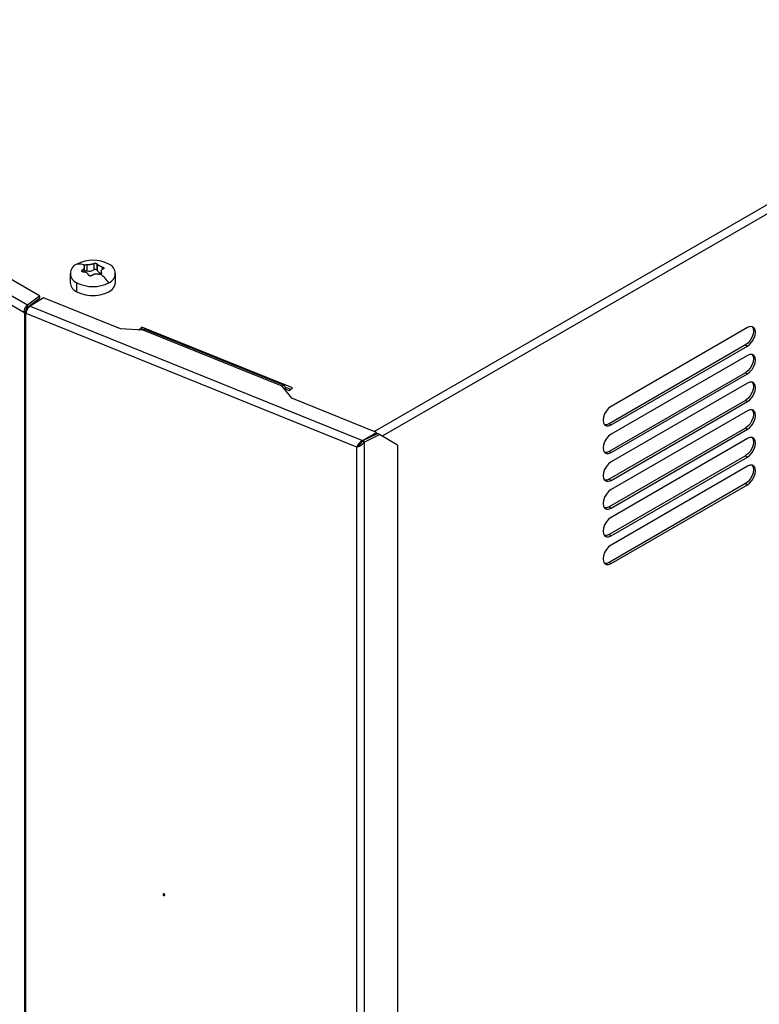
# Model space of a CAD drawing. Header units: millimetres. Extents: x 0 to 1956, y 0 to 1511.
# Tile 54 of 56: x 1591 to 1774, y 999 to 1243. Entities that reach past the tile are written whole.
import ezdxf

# ---------------------------------------------------------------- set-up
doc = ezdxf.new("R2010")
doc.units = ezdxf.units.MM
doc.header["$LTSCALE"] = 7

msp = doc.modelspace()

# ---------------------------------------------------------------- linework, layer by layer
for p, q in [((1443.71, 1258.42), (1592.96, 1172.26)), ((1591.99, 1170.42), (1442.6, 1256.66)), ((1678.73, 1140.95), (1855.21, 1242.83)), ((1856.2, 1241.12), (1680.69, 1139.79)), ((1595.92, 1174.49), (1540.03, 1206.76)), ((1607.05, 1180.38), (1607.05, 1181.74)), ((1607.63, 1182.26), (1607.63, 1180.67)), ((1609.3, 1182.51), (1609.3, 1180.93)), ((1610.05, 1182.49), (1610.05, 1180.94)), ((1610.19, 1182.38), (1610.19, 1180.79)), ((1611.41, 1181.67), (1611.41, 1181.03)), ((1611.66, 1181.56), (1611.66, 1181.16)), ((1603.49, 1180.06), (1603.49, 1177.79)), ((1606.53, 1180.92), (1606.53, 1180.44)), ((1611.13, 1180.6), (1611.13, 1179.9)), ((1611.2, 1180.2), (1611.2, 1180.04)), ((1614.69, 1177.79), (1614.69, 1180.06)), ((1605.13, 1175.51), (1605.13, 1177.77)), ((1592.96, 1172.26), (1595.92, 1174.49)), ((1595.92, 1174.49), (1595.92, 1173.92)), ((1592.96, 1171.69), (1595.92, 1173.92)), ((1592.96, 1171.69), (1592.96, 1172.26)), ((1596.84, 1174.05), (1593.55, 1171.98)), ((1593.55, 1171.98), (1675.8, 1138.73)), ((1615.94, 1166.33), (1596.84, 1174.05)), ((1592.49, 1170.71), (1591.99, 1170.42)), ((1591.99, 1170.42), (1592.19, 1170.3)), ((1592.19, 1170.3), (1592.69, 1170.59)), ((1592.19, 1170.3), (1592.19, 914.58)), ((1592.68, 1170.45), (1592.39, 1170.21)), ((1592.39, 1170.21), (1592.39, 914.49)), ((1592.39, 1170.21), (1592.62, 1170.12)), ((1592.49, 1170.71), (1592.69, 1170.59)), ((1674.38, 1137.07), (1592.62, 1170.12)), ((1593.01, 1171.32), (1592.74, 1171.47)), ((1592.74, 1171.47), (1593.01, 1171.32)), ((1621.23, 1166.8), (1620.43, 1166.14)), ((1658.51, 1151.73), (1621.23, 1166.8)), ((1621.23, 1166.8), (1621.23, 1166.23)), ((1621.52, 1166.05), (1615.94, 1166.33)), ((1620.43, 1166.14), (1620.52, 1166.1)), ((1621.23, 1166.23), (1621.05, 1166.07)), ((1621.57, 1166.09), (1621.23, 1166.23)), ((1655.92, 1152.14), (1621.52, 1166.05)), ((1656.47, 1152.3), (1622.07, 1166.21)), ((1771.07, 1166.65), (1737.31, 1147.16)), ((1770.57, 1162.36), (1736.82, 1142.87)), ((1737.31, 1142.59), (1771.07, 1162.08)), ((1770.57, 1162.36), (1771.07, 1162.08)), ((1771.07, 1159.79), (1737.31, 1140.3)), ((1770.57, 1155.5), (1736.82, 1136.01)), ((1737.31, 1135.73), (1771.07, 1155.22)), ((1770.57, 1155.5), (1771.07, 1155.22)), ((1658.29, 1149.21), (1655.92, 1152.14)), ((1771.07, 1152.93), (1737.31, 1133.44)), ((1656.34, 1151.62), (1657.7, 1151.07)), ((1656.61, 1151.51), (1656.76, 1151.64)), ((1658.04, 1151.35), (1656.74, 1151.87)), ((1657.7, 1151.07), (1658.51, 1151.73)), ((1679.27, 1140.73), (1658.29, 1149.21)), ((1770.57, 1148.64), (1736.82, 1129.16)), ((1737.31, 1128.87), (1771.07, 1148.36)), ((1770.57, 1148.64), (1771.07, 1148.36)), ((1771.07, 1146.07), (1737.31, 1126.58)), ((1736.82, 1142.87), (1737.31, 1142.59)), ((1675.8, 1138.73), (1679.27, 1140.73)), ((1675.85, 1138.69), (1679.52, 1140.47)), ((1676.35, 1138.41), (1680.02, 1140.18)), ((1679.27, 1140.35), (1679.27, 1140.73)), ((1680.02, 1140.18), (1679.52, 1140.47)), ((1684.46, 1137.61), (1680.02, 1140.18)), ((1770.57, 1141.78), (1736.82, 1122.3)), ((1737.31, 1122.01), (1771.07, 1141.5)), ((1770.57, 1141.78), (1771.07, 1141.5)), ((1675.76, 1138.54), (1675.85, 1138.69)), ((1676.26, 1138.26), (1675.76, 1138.54)), ((1675.8, 1138.61), (1675.8, 1138.73)), ((1675.85, 1138.69), (1676.35, 1138.41)), ((1676.26, 1138.26), (1676.35, 1138.41)), ((1676.26, 1138.26), (1676.26, 881.44)), ((1684.46, 1137.61), (1684.46, 886.18)), ((1771.07, 1139.21), (1737.31, 1119.72)), ((1674.78, 1137.4), (1674.38, 1137.07)), ((1674.38, 881.34), (1674.38, 1137.07)), ((1674.84, 1137.45), (1674.75, 1137.38)), ((1674.85, 1137.46), (1674.85, 1137.49)), ((1736.82, 1136.01), (1737.31, 1135.73)), ((1770.57, 1134.93), (1736.82, 1115.44)), ((1737.31, 1115.15), (1771.07, 1134.64)), ((1770.57, 1134.93), (1771.07, 1134.64)), ((1771.07, 1132.35), (1737.31, 1112.87)), ((1736.82, 1129.16), (1737.31, 1128.87)), ((1770.57, 1128.07), (1736.82, 1108.58)), ((1770.57, 1128.07), (1771.07, 1127.78)), ((1737.31, 1108.29), (1771.07, 1127.78)), ((1736.82, 1122.3), (1737.31, 1122.01)), ((1736.82, 1115.44), (1737.31, 1115.15)), ((1736.82, 1108.58), (1737.31, 1108.29))]:
    msp.add_line(p, q)
at = {"flags": 128}
for points in [[(1605.13, 1175.51), (1606.11, 1175.06), (1607.24, 1174.74), (1608.46, 1174.58), (1609.72, 1174.58), (1610.94, 1174.74), (1612.07, 1175.06), (1613.05, 1175.51), (1613.83, 1176.07), (1614.38, 1176.73), (1614.65, 1177.43), (1614.69, 1177.79)], [(1772.2, 1166.89), (1772.46, 1166.44), (1772.55, 1165.79), (1772.46, 1165.03), (1772.17, 1164.23), (1771.74, 1163.47), (1771.18, 1162.83), (1770.57, 1162.36)], [(1771.07, 1162.08), (1771.68, 1162.54), (1772.23, 1163.18), (1772.67, 1163.94), (1772.95, 1164.74), (1773.05, 1165.5), (1772.95, 1166.15), (1772.67, 1166.63), (1772.23, 1166.88), (1771.68, 1166.89), (1771.07, 1166.65)], [(1772.2, 1160.03), (1772.46, 1159.58), (1772.55, 1158.93), (1772.46, 1158.17), (1772.17, 1157.37), (1771.74, 1156.61), (1771.18, 1155.97), (1770.57, 1155.5)], [(1771.07, 1155.22), (1771.68, 1155.68), (1772.23, 1156.32), (1772.67, 1157.08), (1772.95, 1157.88), (1773.05, 1158.65), (1772.95, 1159.3), (1772.67, 1159.77), (1772.23, 1160.02), (1771.68, 1160.03), (1771.07, 1159.79)], [(1656.76, 1151.64), (1656.75, 1151.86), (1656.7, 1152.04), (1656.62, 1152.19), (1656.52, 1152.28), (1656.39, 1152.33), (1656.24, 1152.32), (1656.08, 1152.25), (1655.92, 1152.14)], [(1772.2, 1153.17), (1772.46, 1152.72), (1772.55, 1152.07), (1772.46, 1151.31), (1772.17, 1150.51), (1771.74, 1149.75), (1771.18, 1149.11), (1770.57, 1148.64)], [(1771.07, 1148.36), (1771.68, 1148.82), (1772.23, 1149.47), (1772.67, 1150.22), (1772.95, 1151.02), (1773.05, 1151.79), (1772.95, 1152.44), (1772.67, 1152.91), (1772.23, 1153.17), (1771.68, 1153.17), (1771.07, 1152.93)], [(1737.31, 1147.16), (1736.7, 1146.69), (1736.15, 1146.05), (1735.71, 1145.29), (1735.43, 1144.49), (1735.33, 1143.73), (1735.43, 1143.08), (1735.71, 1142.61), (1736.15, 1142.35), (1736.7, 1142.35), (1737.31, 1142.59)], [(1772.2, 1146.31), (1772.46, 1145.86), (1772.55, 1145.21), (1772.46, 1144.45), (1772.17, 1143.65), (1771.74, 1142.89), (1771.18, 1142.25), (1770.57, 1141.78)], [(1771.07, 1141.5), (1771.68, 1141.96), (1772.23, 1142.61), (1772.67, 1143.37), (1772.95, 1144.17), (1773.05, 1144.93), (1772.95, 1145.58), (1772.67, 1146.05), (1772.23, 1146.31), (1771.68, 1146.31), (1771.07, 1146.07)], [(1736.82, 1142.87), (1736.2, 1142.63), (1735.69, 1142.63)], [(1737.31, 1140.3), (1736.7, 1139.84), (1736.15, 1139.19), (1735.71, 1138.43), (1735.43, 1137.63), (1735.33, 1136.87), (1735.43, 1136.22), (1735.71, 1135.75), (1736.15, 1135.49), (1736.7, 1135.49), (1737.31, 1135.73)], [(1772.2, 1139.46), (1772.46, 1139), (1772.55, 1138.35), (1772.46, 1137.59), (1772.17, 1136.79), (1771.74, 1136.03), (1771.18, 1135.39), (1770.57, 1134.93)], [(1771.07, 1134.64), (1771.68, 1135.1), (1772.23, 1135.75), (1772.67, 1136.51), (1772.95, 1137.31), (1773.05, 1138.07), (1772.95, 1138.72), (1772.67, 1139.19), (1772.23, 1139.45), (1771.68, 1139.45), (1771.07, 1139.21)], [(1736.82, 1136.01), (1736.2, 1135.77), (1735.69, 1135.77)], [(1737.31, 1133.44), (1736.7, 1132.98), (1736.15, 1132.33), (1735.71, 1131.58), (1735.43, 1130.78), (1735.33, 1130.01), (1735.43, 1129.36), (1735.71, 1128.89), (1736.15, 1128.63), (1736.7, 1128.63), (1737.31, 1128.87)], [(1772.2, 1132.6), (1772.46, 1132.15), (1772.55, 1131.5), (1772.46, 1130.73), (1772.17, 1129.93), (1771.74, 1129.17), (1771.18, 1128.53), (1770.57, 1128.07)], [(1771.07, 1127.78), (1771.68, 1128.25), (1772.23, 1128.89), (1772.67, 1129.65), (1772.95, 1130.45), (1773.05, 1131.21), (1772.95, 1131.86), (1772.67, 1132.34), (1772.23, 1132.59), (1771.68, 1132.59), (1771.07, 1132.35)], [(1736.82, 1129.16), (1736.2, 1128.91), (1735.69, 1128.91)], [(1737.31, 1126.58), (1736.7, 1126.12), (1736.15, 1125.47), (1735.71, 1124.72), (1735.43, 1123.92), (1735.33, 1123.15), (1735.43, 1122.5), (1735.71, 1122.03), (1736.15, 1121.78), (1736.7, 1121.77), (1737.31, 1122.01)], [(1736.82, 1122.3), (1736.2, 1122.06), (1735.69, 1122.05)], [(1737.31, 1119.72), (1736.7, 1119.26), (1736.15, 1118.62), (1735.71, 1117.86), (1735.43, 1117.06), (1735.33, 1116.3), (1735.43, 1115.64), (1735.71, 1115.17), (1736.15, 1114.92), (1736.7, 1114.91), (1737.31, 1115.15)], [(1736.82, 1115.44), (1736.2, 1115.2), (1735.69, 1115.19)], [(1737.31, 1112.87), (1736.7, 1112.4), (1736.15, 1111.76), (1735.71, 1111), (1735.43, 1110.2), (1735.33, 1109.44), (1735.43, 1108.79), (1735.71, 1108.31), (1736.15, 1108.06), (1736.7, 1108.05), (1737.31, 1108.29)], [(1736.82, 1108.58), (1736.2, 1108.34), (1735.69, 1108.34)], [(1626.91, 1026.28), (1626.9, 1026.37), (1626.85, 1026.47), (1626.77, 1026.55), (1626.68, 1026.6), (1626.6, 1026.62), (1626.52, 1026.6), (1626.47, 1026.54), (1626.45, 1026.46)], [(1626.45, 1026.46), (1626.47, 1026.37), (1626.52, 1026.27), (1626.6, 1026.19), (1626.68, 1026.14), (1626.77, 1026.12), (1626.85, 1026.14), (1626.9, 1026.2), (1626.91, 1026.28)], [(1626.71, 1026.36), (1626.71, 1026.37), (1626.7, 1026.38), (1626.69, 1026.39), (1626.68, 1026.4), (1626.67, 1026.4), (1626.66, 1026.4), (1626.66, 1026.39), (1626.65, 1026.38)], [(1626.65, 1026.38), (1626.66, 1026.37), (1626.66, 1026.36), (1626.67, 1026.35), (1626.68, 1026.34), (1626.69, 1026.34), (1626.7, 1026.34), (1626.71, 1026.35), (1626.71, 1026.36)]]:
    msp.add_lwpolyline(points, dxfattribs=at)
for centre, radius, start, end in [((1606, 1180.06), 2.45, 110.7834, 249.2166), ((1609.09, 1174.7), 8.61, 62.6097, 117.3903), ((1605.55, 1176.81), 5.55, 73.6589, 94.3386), ((1612.18, 1180.06), 2.45, 290.7834, 69.2166), ((1607.48, 1179.94), 0.75, 77.9492, 124.8173), ((1608.11, 1183.11), 2.48, 258.9844, 298.6017), ((1609.68, 1180.22), 0.803, 62.5089, 118.5938), ((1609.91, 1180.66), 0.313, 25.0796, 62.6996), ((1611.37, 1181.49), 1.37, 210.6736, 260.0467), ((1600.15, 1167.46), 16.51, 38.6316, 48.604), ((1606.23, 1178.03), 2.75, 184.9193, 246.4008), ((1609.09, 1185.41), 8.61, 242.6097, 297.3903), ((1592.97, 1171.67), 1.57, 240.1677, 248.141), ((1621.93, 1165.67), 0.556, 75.3487, 137.5306)]:
    msp.add_arc(centre, radius, start, end)
for points, knots in [([(1606.53, 1180.92), (1606.56, 1180.94), (1606.6, 1180.97), (1606.66, 1181.02), (1606.72, 1181.07), (1606.77, 1181.12), (1606.84, 1181.2), (1606.92, 1181.3), (1607, 1181.43), (1607.04, 1181.56), (1607.05, 1181.66), (1607.04, 1181.75), (1607.02, 1181.82), (1606.99, 1181.86), (1606.98, 1181.88)], [0, 0, 0, 0, 0.050206, 0.10011, 0.149874, 0.19966, 0.249633, 0.374486, 0.499239, 0.623994, 0.74906, 0.832513, 0.915908, 1, 1, 1, 1]), ([(1606.98, 1181.88), (1606.97, 1181.89), (1606.96, 1181.9), (1606.96, 1181.93), (1606.95, 1181.95), (1606.96, 1181.98), (1606.97, 1182.01), (1606.99, 1182.04), (1607.02, 1182.07), (1607.06, 1182.1), (1607.09, 1182.12), (1607.11, 1182.13)], [0, 0, 0, 0, 0.1015861, 0.2012, 0.3000036, 0.3991872, 0.4999277, 0.6242856, 0.7496754, 0.8754766, 1, 1, 1, 1]), ([(1607.11, 1182.13), (1607.12, 1182.14), (1607.14, 1182.15), (1607.18, 1182.17), (1607.23, 1182.19), (1607.29, 1182.21), (1607.35, 1182.23), (1607.42, 1182.24), (1607.49, 1182.25), (1607.57, 1182.26), (1607.61, 1182.26), (1607.63, 1182.26)], [0, 0, 0, 0, 0.0829628, 0.165887, 0.2494843, 0.3744492, 0.4991092, 0.6237126, 0.749081, 0.8745593, 1, 1, 1, 1]), ([(1607.63, 1182.26), (1607.66, 1182.26), (1607.72, 1182.26), (1607.81, 1182.26), (1607.9, 1182.26), (1607.99, 1182.26), (1608.12, 1182.27), (1608.3, 1182.29), (1608.53, 1182.32), (1608.74, 1182.35), (1608.92, 1182.4), (1609.07, 1182.44), (1609.19, 1182.47), (1609.26, 1182.5), (1609.3, 1182.51)], [0, 0, 0, 0, 0.050308, 0.100265, 0.150032, 0.199767, 0.249632, 0.374572, 0.499238, 0.624081, 0.74906, 0.832661, 0.916052, 1, 1, 1, 1]), ([(1609.3, 1182.51), (1609.31, 1182.52), (1609.33, 1182.53), (1609.37, 1182.54), (1609.42, 1182.55), (1609.48, 1182.56), (1609.56, 1182.57), (1609.67, 1182.57), (1609.77, 1182.56), (1609.88, 1182.54), (1609.97, 1182.52), (1610.02, 1182.5), (1610.05, 1182.49)], [0, 0, 0, 0, 0.063197, 0.125593, 0.187809, 0.250469, 0.375679, 0.500316, 0.625255, 0.750083, 0.874869, 1, 1, 1, 1]), ([(1610.05, 1182.49), (1610.06, 1182.48), (1610.08, 1182.47), (1610.11, 1182.45), (1610.14, 1182.43), (1610.17, 1182.41), (1610.18, 1182.39), (1610.19, 1182.38)], [0, 0, 0, 0, 0.1657468, 0.3315561, 0.4989304, 0.7496328, 1, 1, 1, 1]), ([(1610.19, 1182.38), (1610.2, 1182.36), (1610.21, 1182.34), (1610.24, 1182.3), (1610.27, 1182.26), (1610.31, 1182.22), (1610.37, 1182.17), (1610.47, 1182.09), (1610.62, 1181.99), (1610.79, 1181.9), (1610.96, 1181.83), (1611.12, 1181.77), (1611.26, 1181.72), (1611.36, 1181.69), (1611.41, 1181.67)], [0, 0, 0, 0, 0.050327, 0.100303, 0.150078, 0.199804, 0.249632, 0.374579, 0.499238, 0.623988, 0.74906, 0.832467, 0.915876, 1, 1, 1, 1]), ([(1611.41, 1181.67), (1611.42, 1181.67), (1611.45, 1181.66), (1611.5, 1181.64), (1611.55, 1181.62), (1611.6, 1181.59), (1611.64, 1181.57), (1611.66, 1181.56)], [0, 0, 0, 0, 0.167473, 0.334246, 0.501784, 0.751636, 1, 1, 1, 1]), ([(1611.66, 1181.56), (1611.67, 1181.55), (1611.69, 1181.53), (1611.73, 1181.5), (1611.75, 1181.47), (1611.78, 1181.44), (1611.81, 1181.39), (1611.82, 1181.33), (1611.8, 1181.27), (1611.77, 1181.23), (1611.72, 1181.19), (1611.67, 1181.17), (1611.65, 1181.16)], [0, 0, 0, 0, 0.062935, 0.125118, 0.187225, 0.249938, 0.374837, 0.499937, 0.62407, 0.749711, 0.874925, 1, 1, 1, 1]), ([(1606.77, 1180.4), (1606.75, 1180.4), (1606.72, 1180.4), (1606.67, 1180.41), (1606.62, 1180.42), (1606.57, 1180.43), (1606.52, 1180.45), (1606.48, 1180.47), (1606.43, 1180.51), (1606.38, 1180.57), (1606.36, 1180.64), (1606.37, 1180.7), (1606.39, 1180.75), (1606.42, 1180.81), (1606.47, 1180.87), (1606.51, 1180.9), (1606.53, 1180.92)], [0, 0, 0, 0, 0.0508414, 0.1006666, 0.1500708, 0.1996651, 0.2500549, 0.3122603, 0.374971, 0.499874, 0.6243939, 0.6869089, 0.7493369, 0.8328966, 0.9155291, 1, 1, 1, 1]), ([(1607.56, 1180.22), (1607.53, 1180.23), (1607.49, 1180.26), (1607.42, 1180.29), (1607.35, 1180.32), (1607.27, 1180.34), (1607.18, 1180.37), (1607.06, 1180.39), (1606.92, 1180.4), (1606.82, 1180.4), (1606.77, 1180.4)], [0, 0, 0, 0, 0.099929, 0.199486, 0.298985, 0.398742, 0.49907, 0.665568, 0.832073, 1, 1, 1, 1]), ([(1607.99, 1179.7), (1607.98, 1179.72), (1607.97, 1179.77), (1607.94, 1179.83), (1607.91, 1179.89), (1607.87, 1179.94), (1607.82, 1180.01), (1607.75, 1180.08), (1607.66, 1180.16), (1607.59, 1180.2), (1607.56, 1180.22)], [0, 0, 0, 0, 0.100784, 0.200864, 0.300541, 0.40012, 0.499905, 0.66711, 0.833319, 1, 1, 1, 1]), ([(1608.88, 1179.56), (1608.87, 1179.55), (1608.84, 1179.53), (1608.8, 1179.5), (1608.75, 1179.48), (1608.7, 1179.46), (1608.64, 1179.44), (1608.58, 1179.43), (1608.48, 1179.42), (1608.36, 1179.42), (1608.25, 1179.45), (1608.17, 1179.49), (1608.12, 1179.53), (1608.06, 1179.58), (1608.02, 1179.64), (1608, 1179.68), (1607.99, 1179.7)], [0, 0, 0, 0, 0.0509133, 0.1007896, 0.1502101, 0.1997688, 0.2500521, 0.3122825, 0.3749677, 0.4998709, 0.6243911, 0.6869314, 0.7493339, 0.8330314, 0.9156385, 1, 1, 1, 1]), ([(1610.55, 1179.82), (1610.52, 1179.83), (1610.46, 1179.85), (1610.37, 1179.87), (1610.28, 1179.89), (1610.19, 1179.9), (1610.06, 1179.92), (1609.88, 1179.92), (1609.65, 1179.9), (1609.44, 1179.86), (1609.25, 1179.79), (1609.11, 1179.72), (1608.99, 1179.65), (1608.92, 1179.59), (1608.88, 1179.56)], [0, 0, 0, 0, 0.0503077, 0.1002654, 0.1500317, 0.199767, 0.2496322, 0.3745723, 0.4992382, 0.6240807, 0.7490595, 0.8326609, 0.916052, 1, 1, 1, 1]), ([(1611.07, 1179.85), (1611.06, 1179.84), (1611.04, 1179.83), (1611, 1179.81), (1610.95, 1179.8), (1610.89, 1179.79), (1610.83, 1179.78), (1610.76, 1179.78), (1610.68, 1179.79), (1610.61, 1179.8), (1610.57, 1179.81), (1610.55, 1179.82)], [0, 0, 0, 0, 0.0829628, 0.165887, 0.2494843, 0.3744492, 0.4991092, 0.6237126, 0.749081, 0.8745593, 1, 1, 1, 1]), ([(1611.2, 1180.2), (1611.21, 1180.18), (1611.22, 1180.16), (1611.22, 1180.12), (1611.22, 1180.08), (1611.22, 1180.04), (1611.21, 1180), (1611.19, 1179.96), (1611.16, 1179.92), (1611.12, 1179.88), (1611.09, 1179.86), (1611.07, 1179.85)], [0, 0, 0, 0, 0.101586, 0.2012, 0.300004, 0.399187, 0.499928, 0.624286, 0.749675, 0.875477, 1, 1, 1, 1]), ([(1611.65, 1181.16), (1611.62, 1181.15), (1611.58, 1181.13), (1611.52, 1181.11), (1611.46, 1181.08), (1611.41, 1181.04), (1611.34, 1180.99), (1611.26, 1180.91), (1611.18, 1180.79), (1611.14, 1180.65), (1611.13, 1180.52), (1611.14, 1180.41), (1611.16, 1180.3), (1611.19, 1180.23), (1611.2, 1180.2)], [0, 0, 0, 0, 0.050206, 0.10011, 0.149874, 0.19966, 0.249633, 0.374486, 0.499239, 0.623994, 0.74906, 0.832513, 0.915908, 1, 1, 1, 1]), ([(1592.96, 1172.26), (1592.83, 1172.18), (1592.7, 1172.07), (1592.46, 1171.79), (1592.35, 1171.64), (1592.17, 1171.3), (1592.1, 1171.11), (1592.01, 1170.76), (1591.99, 1170.58), (1591.99, 1170.42)], [0, 0, 0, 0, 0.25, 0.25, 0.5, 0.5, 0.75, 0.75, 1, 1, 1, 1]), ([(1592.96, 1171.69), (1592.89, 1171.65), (1592.83, 1171.58), (1592.71, 1171.44), (1592.65, 1171.35), (1592.57, 1171.17), (1592.53, 1171.08), (1592.49, 1170.89), (1592.48, 1170.79), (1592.49, 1170.71)], [0, 0, 0, 0, 0.25, 0.25, 0.5, 0.5, 0.75, 0.75, 1, 1, 1, 1]), ([(1592.62, 1170.12), (1592.63, 1170.27), (1592.66, 1170.44), (1592.76, 1170.8), (1592.82, 1170.98), (1592.99, 1171.32), (1593.09, 1171.49), (1593.31, 1171.77), (1593.43, 1171.89), (1593.55, 1171.98)], [0, 0, 0, 0, 0.25, 0.25, 0.5, 0.5, 0.75, 0.75, 1, 1, 1, 1]), ([(1675.8, 1138.73), (1675.64, 1138.66), (1675.48, 1138.55), (1675.18, 1138.31), (1675.04, 1138.16), (1674.79, 1137.85), (1674.68, 1137.68), (1674.49, 1137.36), (1674.42, 1137.21), (1674.38, 1137.07)], [0, 0, 0, 0, 0.25, 0.25, 0.5, 0.5, 0.75, 0.75, 1, 1, 1, 1]), ([(1674.38, 1137.07), (1674.52, 1137.1), (1674.67, 1137.15), (1675, 1137.28), (1675.18, 1137.37), (1675.52, 1137.57), (1675.68, 1137.68), (1675.99, 1137.95), (1676.14, 1138.1), (1676.26, 1138.26)], [0, 0, 0, 0, 0.25, 0.25, 0.5, 0.5, 0.75, 0.75, 1, 1, 1, 1]), ([(1674.78, 1137.4), (1674.92, 1137.52), (1675.11, 1137.68), (1675.46, 1138.06), (1675.64, 1138.29), (1675.76, 1138.54)], [0, 0, 0, 0, 0.5, 0.5, 1, 1, 1, 1]), ([(1675.33, 1137.92), (1675.29, 1137.9), (1675.14, 1137.8), (1674.94, 1137.6), (1674.83, 1137.47), (1674.78, 1137.4)], [0, 0, 0, 0, 0.189011, 0.594506, 1, 1, 1, 1])]:
    msp.add_open_spline(points, degree=3, knots=knots)

doc.saveas('drawing.dxf')
